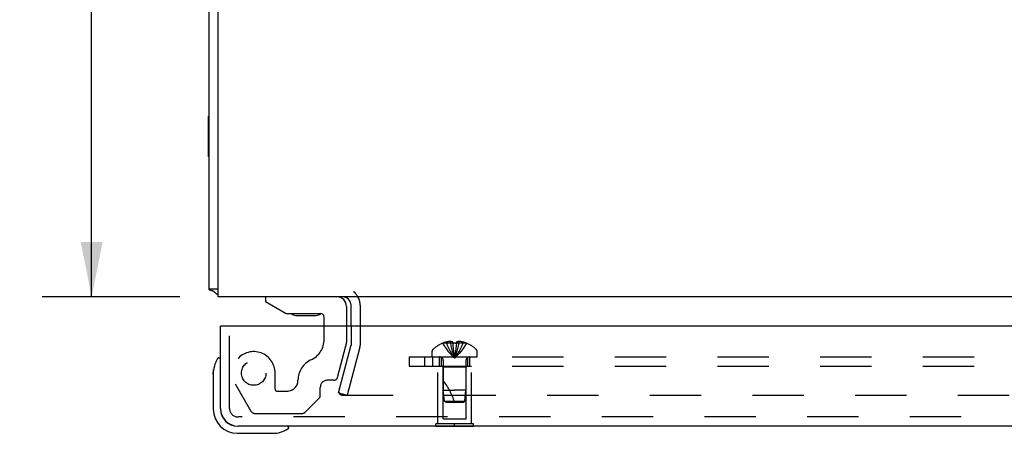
# Model space of a CAD drawing. Header units: inches. Extents: x 0 to 77.3, y 0 to 50.
# Tile 30 of 52: x 56.1 to 64.3, y 36.2 to 39.6. Entities that reach past the tile are written whole.
import ezdxf

# ---------------------------------------------------------------- set-up
doc = ezdxf.new("R2010")
doc.units = ezdxf.units.IN
doc.header["$LTSCALE"] = 4.25
doc.header["$MEASUREMENT"] = 0
doc.linetypes.add('HIDDEN', pattern=[0.2, 0.1, -0.1])
doc.layers.get('0').update_dxf_attribs({"linetype": 'CONTINUOUS'})
for name, color, linetype in [('DEFAULT_2', 8, 'HIDDEN'), ('DIMENSIONS', 7, 'CONTINUOUS'), ('REAR_DOOR', 7, 'CONTINUOUS'), ('SUBPANEL', 7, 'CONTINUOUS')]:
    doc.layers.add(name, color=color, linetype=linetype)
doc.styles.get("Standard").update_dxf_attribs({"font": 'arial.ttf'})
doc.dimstyles.new('DIMSTYLE_1', dxfattribs={"dimtxt": 0.340909, "dimasz": 0.454545, "dimexe": 0.09, "dimexo": 0.07, "dimgap": 0.0375, "dimtad": 0, "dimtih": 1, "dimtoh": 1, "dimzin": 4, "dimdsep": 46, "dimtxsty": 'Standard', "dimblk": '_FILLED', "dimblk1": '_FILLED', "dimblk2": '_FILLED', "dimcen": 0.09, "dimadec": 3, "dimazin": 1, "dimtfac": 1, "dimtdec": 3, "dimtofl": 0, "dimtmove": 0, "dimatfit": 3, "dimldrblk": '_FILLED', "dimfxl": 0, "dimtolj": 1, "dimtzin": 4, "dimarcsym": 0})

# ---------------------------------------------------------------- blocks, each defined once
blk = doc.blocks.new('_FILLED')
at = {"color": 0, "linetype": 'ByBlock'}
blk.add_solid([(0, 0), (-1, 0.2), (-1, -0.2)], dxfattribs=at)
blk = doc.blocks.new('*D2')
at = {"layer": 'DIMENSIONS', "color": 2, "linetype": 'Continuous'}
for p, q in [((57.4443, 47.3549), (56.3066, 47.3549)), ((56.7157, 47.3549), (56.7157, 42.6958)), ((56.7157, 37.3549), (56.7157, 42.014)), ((57.4443, 37.3549), (56.3066, 37.3549))]:
    blk.add_line(p, q, dxfattribs=at)
at = {"layer": 'DIMENSIONS', "color": 2, "linetype": 'Continuous', "xscale": 0.4545454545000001, "yscale": 0.4545454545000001, "zscale": 0.4545454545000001}
for p, rotation in [((56.7157, 47.3549), 90), ((56.7157, 37.3549), 270)]:
    blk.add_blockref('_FILLED', p, dxfattribs=dict(at, rotation=rotation))
at = {"layer": 'DIMENSIONS', "color": 2, "linetype": 'Continuous', "insert": (56.7157, 42.5254), "char_height": 0.34091, "width": 1.191281, "attachment_point": 2, "line_spacing_factor": 0.9}
blk.add_mtext('10.00', dxfattribs=at)

msp = doc.modelspace()

# ---------------------------------------------------------------- linework, layer by layer
at = {"color": 3, "linetype": 'Continuous'}
for p, q in [((57.687445, 37.417909), (57.687445, 46.949909)), ((57.762445, 37.354909), (57.762445, 46.949909)), ((73.612445, 37.354909), (57.762445, 37.354909)), ((58.862445, 37.111988), (58.862445, 37.284909))]:
    msp.add_line(p, q, dxfattribs=at)
at = {"color": 7, "linetype": 'Continuous'}
for p, q in [((57.682445, 38.511409), (57.682445, 38.848409)), ((57.682445, 38.848409), (57.687445, 38.848409)), ((57.682445, 38.511409), (57.687445, 38.511409)), ((57.762445, 37.417909), (57.687445, 37.417909)), ((58.15537, 37.354909), (58.15537, 37.315539)), ((58.15537, 37.315539), (58.325847, 37.217114)), ((58.824661, 37.276169), (58.824661, 37.111988)), ((58.325847, 37.217114), (58.608126, 37.217114)), ((58.4195, 37.200355), (58.41896, 37.20036)), ((58.4195, 37.200355), (58.559993, 37.200354)), ((58.561071, 37.20036), (58.559993, 37.200354)), ((58.639866, 37.111988), (58.639866, 37.185374))]:
    msp.add_line(p, q, dxfattribs=at)
at = {"color": 3, "linetype": 'Continuous'}
for points in [[(57.705673, 37.407123), (57.703557, 37.407702), (57.701553, 37.408268), (57.699685, 37.408825), (57.698002, 37.409363), (57.69642, 37.409913), (57.694848, 37.41052), (57.693411, 37.411151), (57.692183, 37.411772), (57.691125, 37.412396), (57.690229, 37.413023), (57.689475, 37.413657), (57.688852, 37.414303), (57.688348, 37.414964), (57.687958, 37.415648), (57.687677, 37.41636), (57.687504, 37.417114), (57.687445, 37.417909)], [(57.73063, 37.396668), (57.729554, 37.397642), (57.728295, 37.398612), (57.726836, 37.399573), (57.725187, 37.400509), (57.723361, 37.401411), (57.721373, 37.402273), (57.719242, 37.403093), (57.71701, 37.403867), (57.714722, 37.404592), (57.712413, 37.405274), (57.710125, 37.405916), (57.705673, 37.407123)]]:
    msp.add_lwpolyline(points, dxfattribs=at)
for centre, radius, start, end in [((57.832445, 37.499909), 0.145, 225.398622, 241.1264076), ((58.792445, 37.284909), 0.07, 0, 90)]:
    msp.add_arc(centre, radius, start, end, dxfattribs=at)
at = {"color": 7, "linetype": 'Continuous'}
for centre, radius, start, end in [((58.745921, 37.276169), 0.07874, 0, 90), ((58.420016, 37.290354), 0.09, 234.5317914, 269.3280243), ((58.560016, 37.290354), 0.09, 270.6719757, 305.2253433), ((58.608126, 37.185374), 0.03174, 0, 90)]:
    msp.add_arc(centre, radius, start, end, dxfattribs=at)
at = {"layer": 'DEFAULT_2', "color": 8, "linetype": 'HIDDEN'}
for p, q in [((58.937445, 37.284909), (58.937445, 36.956459)), ((58.639866, 37.004079), (58.639866, 37.111988)), ((58.824661, 37.111988), (58.824661, 36.981366)), ((58.862445, 37.111988), (58.862445, 36.956459)), ((57.856945, 36.760908), (57.856945, 37.031988)), ((58.750757, 36.689095), (58.820402, 36.949013)), ((58.758111, 36.561813), (58.861082, 36.946106)), ((58.933526, 36.926695), (58.830555, 36.542401)), ((58.23411, 36.591577), (58.23411, 36.724988)), ((57.903515, 36.636405), (58.033851, 36.410657)), ((58.608126, 36.534609), (58.608126, 36.606878)), ((58.720572, 36.665933), (58.667181, 36.665933)), ((58.249735, 36.575952), (58.33335, 36.575952)), ((58.603549, 36.523561), (58.482361, 36.402373)), ((58.758111, 36.561813), (58.830555, 36.542401)), ((58.765023, 36.56172), (58.765091, 36.560122)), ((58.785023, 36.542401), (72.589867, 36.542401)), ((58.068492, 36.390657), (58.454077, 36.390657))]:
    msp.add_line(p, q, dxfattribs=at)
for points in [[(58.765634, 36.566459), (58.765294, 36.564891), (58.765091, 36.563312), (58.765023, 36.56172)], [(58.765091, 36.560122), (58.765296, 36.558537), (58.765635, 36.556975), (58.766107, 36.555445), (58.766708, 36.553958), (58.767434, 36.552523), (58.76828, 36.551152), (58.769241, 36.549853)], [(58.785023, 36.542401), (58.783366, 36.542468), (58.781731, 36.542665), (58.780113, 36.542993), (58.778529, 36.543448), (58.77699, 36.544028), (58.775505, 36.544729), (58.774085, 36.545547), (58.772739, 36.546474), (58.771478, 36.547506), (58.770309, 36.548634), (58.769241, 36.549853)]]:
    msp.add_lwpolyline(points, dxfattribs=at)
msp.add_circle((58.056945, 36.724988), 0.1015, dxfattribs=at)
for centre, radius, start, end in [((58.792445, 37.284909), 0.145, 0, 51.2450787), ((58.452366, 37.004079), 0.1875, 294.7321736, 360), ((58.699661, 36.981366), 0.125, 345, 360), ((58.822445, 36.956459), 0.04, 345, 360), ((58.822445, 36.956459), 0.115, 345, 360), ((58.056945, 36.724988), 0.177165, 0, 210), ((58.608126, 36.665933), 0.184795, 114.7321736, 180), ((58.720572, 36.697183), 0.03125, 270, 345), ((58.249735, 36.591577), 0.015625, 180, 270), ((58.33335, 36.665933), 0.08998, 270, 360), ((58.667181, 36.606878), 0.059055, 90, 180), ((58.592501, 36.534609), 0.015625, 315, 360), ((58.068492, 36.430657), 0.04, 210, 270), ((58.454077, 36.430657), 0.04, 270, 315)]:
    msp.add_arc(centre, radius, start, end, dxfattribs=at)
at = {"layer": 'REAR_DOOR', "color": 3, "linetype": 'Continuous'}
for p, q in [((57.781945, 36.431988), (57.781945, 37.111988)), ((73.391945, 37.111988), (57.796945, 37.111988)), ((73.261945, 36.286988), (57.926945, 36.286988))]:
    msp.add_line(p, q, dxfattribs=at)
at = {"layer": 'REAR_DOOR', "color": 7, "linetype": 'Continuous'}
for p, q in [((57.796945, 37.111988), (57.781945, 37.111988)), ((57.768612, 36.851895), (57.768557, 36.851702)), ((57.721945, 36.716341), (57.724838, 36.754263)), ((57.721945, 36.716341), (57.721945, 36.426988)), ((57.781945, 36.431988), (57.781945, 36.426988)), ((58.340174, 36.271988), (58.343835, 36.272878)), ((58.343835, 36.272878), (58.345141, 36.273209)), ((59.563445, 36.282988), (59.563445, 36.286988)), ((59.875445, 36.282988), (59.563445, 36.282988)), ((59.719445, 36.282988), (59.719445, 36.286988)), ((59.875445, 36.282988), (59.875445, 36.286988)), ((57.921945, 36.226988), (58.211298, 36.226988))]:
    msp.add_line(p, q, dxfattribs=at)
at = {"layer": 'REAR_DOOR', "color": 8, "linetype": 'HIDDEN'}
for p, q in [((57.856945, 36.431988), (57.856945, 37.111988)), ((59.619944, 36.971344), (59.620178, 36.970946)), ((59.62116, 36.971344), (59.620178, 36.970946)), ((59.703945, 36.971344), (59.62116, 36.971344)), ((59.650945, 36.971344), (59.650945, 36.981392)), ((59.684545, 36.971344), (59.684545, 36.986294)), ((59.703945, 36.971344), (59.703945, 36.981392)), ((59.703945, 36.971344), (59.706115, 36.948871)), ((59.703945, 36.971344), (59.703981, 36.970946)), ((59.703981, 36.970946), (59.706543, 36.971067)), ((59.706082, 36.949195), (59.708426, 36.927387)), ((59.708397, 36.927638), (59.710914, 36.906491)), ((59.732345, 36.971067), (59.734908, 36.970946)), ((59.734945, 36.971344), (59.732775, 36.948871)), ((59.734945, 36.971344), (59.734908, 36.970946)), ((59.734945, 36.981392), (59.734945, 36.971344)), ((59.81773, 36.971344), (59.734945, 36.971344)), ((59.754344, 36.971344), (59.754344, 36.986294)), ((59.787945, 36.971344), (59.787945, 36.981392)), ((59.818711, 36.970946), (59.81773, 36.971344)), ((59.818946, 36.971344), (59.818711, 36.970946)), ((59.532945, 36.857988), (59.532945, 36.904538)), ((59.532945, 36.857988), (59.905945, 36.857988)), ((59.710892, 36.906675), (59.71358, 36.886186)), ((59.905945, 36.857988), (59.905945, 36.904538)), ((59.579445, 36.303988), (59.579445, 36.782988)), ((59.579445, 36.782988), (59.859445, 36.782988)), ((59.624445, 36.772988), (59.614445, 36.782988)), ((59.624445, 36.345488), (59.624445, 36.772988)), ((59.814445, 36.772988), (59.624445, 36.772988)), ((59.625445, 36.829788), (59.625445, 36.582991)), ((59.813445, 36.829788), (59.813445, 36.582988)), ((59.814445, 36.772988), (59.824445, 36.782988)), ((59.814445, 36.345488), (59.814445, 36.772988)), ((59.859445, 36.303988), (59.859445, 36.782988)), ((59.63445, 36.492938), (59.625445, 36.582991)), ((59.625445, 36.582991), (59.719445, 36.582988)), ((59.813445, 36.582988), (59.719445, 36.582988)), ((59.80444, 36.492938), (59.813445, 36.582988)), ((59.645445, 36.482988), (59.63445, 36.492938)), ((59.63445, 36.492938), (59.80444, 36.492938)), ((59.645445, 36.482988), (59.793444, 36.482988)), ((59.793444, 36.482988), (59.80444, 36.492938)), ((73.261945, 36.361988), (57.926945, 36.361988)), ((59.624445, 36.345488), (59.814445, 36.345488)), ((59.563445, 36.286988), (59.563445, 36.303988)), ((59.875445, 36.303988), (59.563445, 36.303988)), ((59.719445, 36.286988), (59.719445, 36.303988)), ((59.875445, 36.286988), (59.875445, 36.303988))]:
    msp.add_line(p, q, dxfattribs=at)
for points in [[(59.620178, 36.970946), (59.633875, 36.948871), (59.648711, 36.927387), (59.664686, 36.906491), (59.6818, 36.886186), (59.700053, 36.86647), (59.719445, 36.847344)], [(59.684545, 36.986294), (59.680357, 36.986008), (59.676162, 36.98563), (59.671959, 36.985158), (59.667752, 36.984594), (59.663544, 36.983934), (59.659338, 36.983181), (59.655138, 36.982334), (59.650945, 36.981392)], [(59.650945, 36.971344), (59.660389, 36.949195), (59.670623, 36.927638), (59.681645, 36.906675), (59.693456, 36.886305), (59.706056, 36.866528), (59.719445, 36.847344)], [(59.703945, 36.981392), (59.701369, 36.982387), (59.698844, 36.983265), (59.696371, 36.984021), (59.693944, 36.984668), (59.691561, 36.985212), (59.689207, 36.985661), (59.686867, 36.986022), (59.684545, 36.986294)], [(59.684545, 36.971344), (59.689357, 36.949195), (59.694571, 36.927638), (59.700187, 36.906675), (59.706204, 36.886305), (59.712623, 36.866528), (59.719445, 36.847344)], [(59.719445, 36.971344), (59.71685, 36.971333), (59.714265, 36.9713), (59.711685, 36.971244), (59.709111, 36.971166), (59.706544, 36.971067), (59.703981, 36.970946)], [(59.709109, 36.971166), (59.711683, 36.971244), (59.714263, 36.9713)], [(59.754344, 36.971344), (59.749532, 36.949195), (59.744319, 36.927638), (59.738703, 36.906675), (59.732686, 36.886305), (59.726266, 36.866528), (59.719445, 36.847344)], [(59.734908, 36.970946), (59.732346, 36.971067), (59.72978, 36.971166), (59.727207, 36.971244), (59.724627, 36.9713), (59.722041, 36.971333), (59.719445, 36.971344)], [(59.787945, 36.971344), (59.7785, 36.949195), (59.768267, 36.927638), (59.757245, 36.906675), (59.745434, 36.886305), (59.732834, 36.866528), (59.719445, 36.847344)], [(59.818711, 36.970946), (59.805015, 36.948871), (59.790179, 36.927387), (59.774204, 36.906491), (59.75709, 36.886186), (59.738837, 36.86647), (59.719445, 36.847344)], [(59.732808, 36.949195), (59.730464, 36.927387), (59.727975, 36.906491), (59.725309, 36.886186), (59.722466, 36.86647), (59.719445, 36.847344)], [(59.730492, 36.927638), (59.727998, 36.906675), (59.725326, 36.886305), (59.722474, 36.866528), (59.719445, 36.847344)], [(59.724625, 36.9713), (59.727205, 36.971244), (59.729779, 36.971166)], [(59.754344, 36.986294), (59.752023, 36.986022), (59.749682, 36.985661), (59.747329, 36.985212), (59.744945, 36.984668), (59.742518, 36.984021), (59.740046, 36.983265), (59.73752, 36.982387), (59.734945, 36.981392)], [(59.787945, 36.981392), (59.783751, 36.982334), (59.779552, 36.983181), (59.775346, 36.983934), (59.771137, 36.984594), (59.766931, 36.985158), (59.762728, 36.98563), (59.758533, 36.986008), (59.754344, 36.986294)], [(59.713564, 36.886305), (59.716415, 36.866528), (59.719445, 36.847344)], [(59.71358, 36.886186), (59.716424, 36.86647), (59.719445, 36.847344)]]:
    msp.add_lwpolyline(points, dxfattribs=at)
at = {"layer": 'REAR_DOOR', "color": 7, "linetype": 'Continuous'}
for points in [[(57.768557, 36.851702), (57.768166, 36.850185), (57.767836, 36.848879), (57.766945, 36.845217)], [(58.345141, 36.273209), (58.346659, 36.273601), (58.346852, 36.273654)]]:
    msp.add_lwpolyline(points, dxfattribs=at)
at = {"layer": 'REAR_DOOR', "color": 8, "linetype": 'HIDDEN'}
for centre, radius, start, end in [((59.552945, 36.904538), 0.02, 133.5137951, 180), ((59.719445, 36.729168), 0.26182, 112.3612856, 133.5137951), ((59.719445, 36.729168), 0.261361, 105.1941118, 112.089377), ((59.719445, 36.729168), 0.261361, 67.910623, 74.8058882), ((59.719445, 36.729168), 0.26182, 46.4862049, 67.6387144), ((59.885945, 36.904538), 0.02, 0, 46.4862049), ((59.597245, 36.829788), 0.0282, 0, 90), ((59.841645, 36.829788), 0.0282, 90, 180), ((59.174202, 36.312794), 0.571188, 17.3353644, 37.8137635), ((57.926945, 36.431988), 0.07, 180, 270)]:
    msp.add_arc(centre, radius, start, end, dxfattribs=at)
at = {"layer": 'REAR_DOOR', "color": 7, "linetype": 'Continuous'}
for centre, radius, start, end in [((57.971945, 36.716341), 0.25, 149.1101134, 180), ((57.770278, 36.836988), 0.015, 96.3795916, 149.1101134), ((57.766945, 36.836988), 0.015, 0, 83.6204084), ((57.921945, 36.426988), 0.2, 180, 270), ((57.921945, 36.426988), 0.14, 180, 270), ((58.211298, 36.476988), 0.25, 270, 300.8898866), ((58.331945, 36.271988), 0.015, 6.3795916, 90), ((58.331945, 36.275321), 0.015, 300.8898866, 353.6204084)]:
    msp.add_arc(centre, radius, start, end, dxfattribs=at)
at = {"layer": 'REAR_DOOR', "color": 3, "linetype": 'Continuous'}
msp.add_arc((57.926945, 36.431988), 0.145, 180, 270, dxfattribs=at)
at = {"layer": 'SUBPANEL', "color": 8, "linetype": 'HIDDEN'}
for p, q in [((59.344445, 36.857988), (59.344445, 36.782988)), ((59.344445, 36.857988), (70.344445, 36.857988)), ((59.469445, 36.857988), (59.469445, 36.782988)), ((59.538445, 36.782988), (59.538445, 36.857988)), ((59.594445, 36.782988), (59.594445, 36.857988)), ((59.610445, 36.782988), (59.610445, 36.857988)), ((59.828445, 36.782988), (59.828445, 36.857988)), ((59.844445, 36.782988), (59.844445, 36.857988)), ((59.344445, 36.782988), (70.344445, 36.782988))]:
    msp.add_line(p, q, dxfattribs=at)

# ---------------------------------------------------------------- dimensions: what is measured, and where the dimension line sits
at = {"layer": 'DIMENSIONS', "color": 2, "linetype": 'Continuous'}
dim = msp.add_linear_dim(base=(56.715702, 47.354909), p1=(57.514263, 37.354909), p2=(57.514263, 47.354909), angle=90, dimstyle='DIMSTYLE_1', dxfattribs=at)
dim.commit()
dim.dimension.update_dxf_attribs({"geometry": '*D2', "text_midpoint": (56.730187, 42.35301), "dimtype": 160})

doc.saveas('drawing.dxf')
